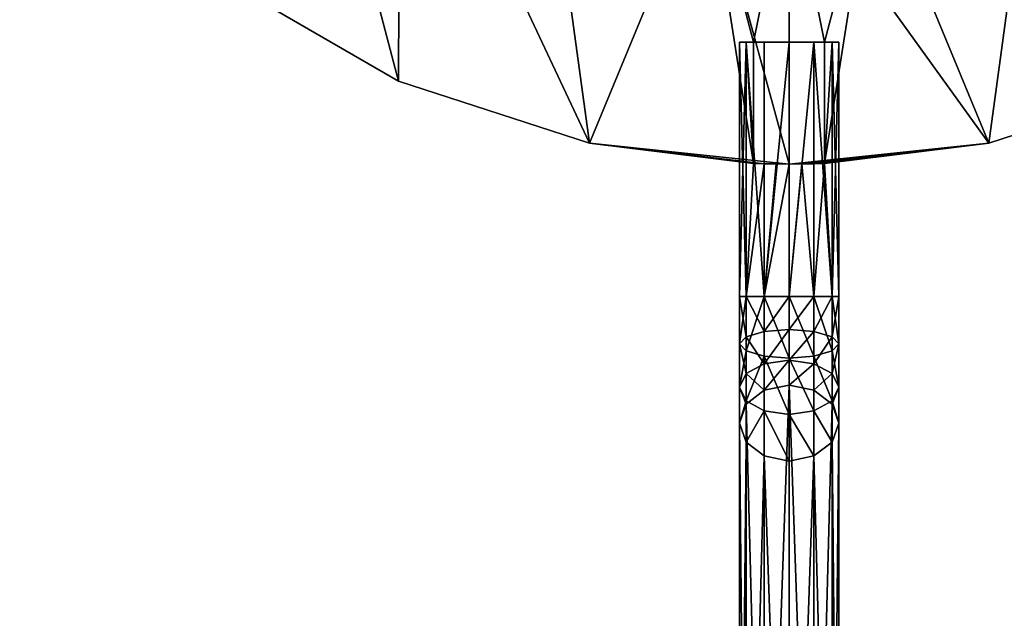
# Model space of a CAD drawing. Extents: x 2 to 356, y -61 to 98.
# Tile 23 of 86: x 231 to 260, y -43 to -25. Entities that reach past the tile are written whole.
import ezdxf

# ---------------------------------------------------------------- set-up
doc = ezdxf.new("R2010")
doc.units = 0
doc.header["$LTSCALE"] = 25.4
doc.layers.get('0').update_dxf_attribs({"color": 13, "linetype": 'CONTINUOUS'})

# ---------------------------------------------------------------- blocks, each defined once
blk = doc.blocks.new('HOTEL-4731-9304_STL')
at = {"color": 252}
mesh = blk.add_polyface(dxfattribs=at)
corners = [(1.773, -60.795, 89.383), (1.873, -60.695, 89.383), (1.773, 60.795, 89.383), (356.202, -60.795, 89.383), (356.102, -60.695, 89.383), (356.102, 60.695, 89.383), (1.873, 60.695, 89.383), (356.202, 60.795, 89.383)]
mesh.append_faces([[corners[k] for k in face] for face in [(0, 1, 2), (1, 3, 4), (4, 3, 5), (2, 6, 7), (6, 2, 1), (7, 5, 3)]], dxfattribs={"vtx0": -1, "vtx1": -1, "color": 252})
mesh.append_faces([[corners[k] for k in face] for face in [(1, 0, 3), (7, 6, 5)]], dxfattribs={"vtx0": -1, "vtx2": -1, "color": 252})
mesh = blk.add_polyface(dxfattribs=at)
corners = [(1.773, 60.795, 254.862), (1.873, 60.695, 254.862), (1.773, -60.795, 254.862), (356.202, 60.795, 254.862), (356.102, 60.695, 254.862), (356.102, -60.695, 254.862), (1.873, -60.695, 254.862), (356.202, -60.795, 254.862)]
mesh.append_faces([[corners[k] for k in face] for face in [(0, 1, 2), (1, 3, 4), (4, 3, 5), (2, 6, 7), (6, 2, 1), (7, 5, 3)]], dxfattribs={"vtx0": -1, "vtx1": -1, "color": 252})
mesh.append_faces([[corners[k] for k in face] for face in [(1, 0, 3), (7, 6, 5)]], dxfattribs={"vtx0": -1, "vtx2": -1, "color": 252})
mesh = blk.add_polyface(dxfattribs=at)
corners = [(2.144, 60.127, 83.531), (2.077, -59.877, 83.531), (2.077, 59.877, 83.531), (2.144, -60.127, 83.531), (2.224, 60.231, 83.531), (2.224, -60.231, 83.531), (2.31, 60.145, 83.531), (2.327, 60.31, 83.531), (355.665, 60.145, 83.531), (2.577, 60.377, 83.531), (355.398, 60.377, 83.531), (355.648, 60.31, 83.531), (355.751, 60.231, 83.531), (355.665, -60.145, 83.531), (2.31, -60.145, 83.531), (2.327, -60.31, 83.531), (2.577, -60.377, 83.531), (355.398, -60.377, 83.531), (355.648, -60.31, 83.531), (355.751, -60.231, 83.531), (355.831, 60.127, 83.531), (355.831, -60.127, 83.531), (355.898, 59.877, 83.531), (355.898, -59.877, 83.531)]
mesh.append_faces([[corners[k] for k in face] for face in [(0, 1, 2), (21, 22, 23)]], dxfattribs={"vtx0": -1, "color": 252})
mesh.append_faces([[corners[k] for k in face] for face in [(1, 0, 3), (3, 4, 5), (6, 7, 8), (8, 12, 13), (5, 14, 15), (14, 5, 6), (15, 13, 16), (16, 13, 17), (17, 13, 18), (18, 13, 19), (19, 20, 21)]], dxfattribs={"vtx0": -1, "vtx1": -1, "color": 252})
mesh.append_faces([[corners[k] for k in face] for face in [(5, 4, 6), (19, 13, 12)]], dxfattribs={"vtx0": -1, "vtx1": -1, "vtx2": -1, "color": 252})
mesh.append_faces([[corners[k] for k in face] for face in [(3, 0, 4), (6, 4, 7), (8, 7, 9), (8, 9, 10), (8, 10, 11), (8, 11, 12), (15, 14, 13), (19, 12, 20), (21, 20, 22)]], dxfattribs={"vtx0": -1, "vtx2": -1, "color": 252})
mesh = blk.add_polyface(dxfattribs=at)
corners = [(2.144, -60.127, 260.714), (2.077, 59.877, 260.714), (2.077, -59.877, 260.714), (2.144, 60.127, 260.714), (2.224, -60.231, 260.714), (2.224, 60.231, 260.714), (2.31, -60.145, 260.714), (2.327, -60.31, 260.714), (355.665, -60.145, 260.714), (2.577, -60.377, 260.714), (355.398, -60.377, 260.714), (355.648, -60.31, 260.714), (355.751, -60.231, 260.714), (355.665, 60.145, 260.714), (2.31, 60.145, 260.714), (2.327, 60.31, 260.714), (2.577, 60.377, 260.714), (355.398, 60.377, 260.714), (355.648, 60.31, 260.714), (355.751, 60.231, 260.714), (355.831, -60.127, 260.714), (355.831, 60.127, 260.714), (355.898, -59.877, 260.714), (355.898, 59.877, 260.714)]
mesh.append_faces([[corners[k] for k in face] for face in [(0, 1, 2), (21, 22, 23)]], dxfattribs={"vtx0": -1, "color": 252})
mesh.append_faces([[corners[k] for k in face] for face in [(1, 0, 3), (3, 4, 5), (6, 7, 8), (8, 12, 13), (5, 14, 15), (14, 5, 6), (15, 13, 16), (16, 13, 17), (17, 13, 18), (18, 13, 19), (19, 20, 21)]], dxfattribs={"vtx0": -1, "vtx1": -1, "color": 252})
mesh.append_faces([[corners[k] for k in face] for face in [(5, 4, 6), (19, 13, 12)]], dxfattribs={"vtx0": -1, "vtx1": -1, "vtx2": -1, "color": 252})
mesh.append_faces([[corners[k] for k in face] for face in [(3, 0, 4), (6, 4, 7), (8, 7, 9), (8, 9, 10), (8, 10, 11), (8, 11, 12), (15, 14, 13), (19, 12, 20), (21, 20, 22)]], dxfattribs={"vtx0": -1, "vtx2": -1, "color": 252})
at = {"color": 0}
mesh = blk.add_polyface(dxfattribs=at)
corners = [(226.407, -8.961, 114.832), (225.146, 3.031, 114.832), (225.146, -3.031, 114.832), (226.407, 8.961, 114.832), (228.873, -14.5, 114.832), (228.873, 14.5, 114.832), (232.436, -19.405, 114.832), (232.436, 19.405, 114.832), (234.342, -3.748, 114.832), (236.942, -23.461, 114.832), (234.027, 1.256, 114.832), (235.891, -8.516, 114.832), (238.577, -12.748, 114.832), (242.192, -26.493, 114.832), (242.232, -16.18, 114.832), (247.958, -28.366, 114.832), (246.625, -18.596, 114.832), (251.481, -19.842, 114.832), (253.987, -29, 114.832), (253.987, -20, 114.832), (260.017, -28.366, 114.832), (256.494, -19.842, 114.832), (261.35, -18.596, 114.832), (265.783, -26.493, 114.832), (265.743, -16.18, 114.832), (269.398, -12.748, 114.832), (271.033, -23.461, 114.832), (272.084, -8.516, 114.832), (275.539, -19.405, 114.832), (273.633, -3.748, 114.832), (273.948, 1.256, 114.832), (236.942, 23.461, 114.832), (234.966, 6.18, 114.832), (237.101, 10.717, 114.832), (242.192, 26.493, 114.832), (240.296, 14.579, 114.832), (244.352, 17.526, 114.832), (247.958, 28.366, 114.832), (249.014, 19.372, 114.832), (253.987, 29, 114.832), (253.987, 20, 114.832), (258.961, 19.372, 114.832), (260.017, 28.366, 114.832), (263.622, 17.526, 114.832), (265.783, 26.493, 114.832), (267.678, 14.579, 114.832), (271.033, 23.461, 114.832), (270.874, 10.717, 114.832), (273.008, 6.18, 114.832), (275.539, 19.405, 114.832), (279.102, -14.5, 114.832), (279.102, 14.5, 114.832), (281.568, -8.961, 114.832), (281.568, 8.961, 114.832), (282.828, -3.031, 114.832), (282.828, 3.031, 114.832)]
mesh.append_faces([[corners[k] for k in face] for face in [(0, 1, 2), (53, 54, 55)]], dxfattribs={"vtx0": -1, "color": 0})
mesh.append_faces([[corners[k] for k in face] for face in [(1, 0, 3), (3, 4, 5), (5, 6, 7), (8, 9, 11), (11, 9, 12), (12, 13, 14), (14, 15, 16), (16, 15, 17), (17, 18, 19), (19, 20, 21), (21, 20, 22), (22, 23, 24), (24, 23, 25), (25, 26, 27), (27, 28, 29), (29, 28, 30), (31, 33, 34), (34, 36, 37), (37, 38, 39), (39, 41, 42), (42, 43, 44), (44, 45, 46), (46, 48, 49), (49, 50, 51), (51, 52, 53)]], dxfattribs={"vtx0": -1, "vtx1": -1, "color": 0})
mesh.append_faces([[corners[k] for k in face] for face in [(7, 6, 8), (49, 30, 28)]], dxfattribs={"vtx0": -1, "vtx1": -1, "vtx2": -1, "color": 0})
mesh.append_faces([[corners[k] for k in face] for face in [(3, 0, 4), (5, 4, 6), (8, 6, 9), (7, 8, 10), (12, 9, 13), (14, 13, 15), (17, 15, 18), (19, 18, 20), (22, 20, 23), (25, 23, 26), (27, 26, 28), (10, 31, 7), (31, 10, 32), (31, 32, 33), (34, 33, 35), (34, 35, 36), (37, 36, 38), (39, 38, 40), (39, 40, 41), (42, 41, 43), (44, 43, 45), (46, 45, 47), (46, 47, 48), (49, 48, 30), (49, 28, 50), (51, 50, 52), (53, 52, 54)]], dxfattribs={"vtx0": -1, "vtx2": -1, "color": 0})
mesh = blk.add_polyface(dxfattribs=at)
corners = [(260.017, 28.366, 113.832), (255.06, 25.325, 113.832), (255.06, 28.98, 113.832), (258.961, 19.372, 113.832), (263.622, 17.526, 113.832), (265.783, 26.493, 113.832), (267.678, 14.579, 113.832), (271.033, 23.461, 113.832), (270.874, 10.717, 113.832), (273.008, 6.18, 113.832), (275.539, 19.405, 113.832), (273.948, 1.256, 113.832), (253.987, -20, 113.832), (252.915, -25.325, 113.832), (251.481, -19.842, 113.832), (255.06, -25.325, 113.832), (256.494, -19.842, 113.832), (255.06, -28.98, 113.832), (260.017, -28.366, 113.832), (261.35, -18.596, 113.832), (265.783, -26.493, 113.832), (265.743, -16.18, 113.832), (269.398, -12.748, 113.832), (271.033, -23.461, 113.832), (272.084, -8.516, 113.832), (275.539, -19.405, 113.832), (273.633, -3.748, 113.832), (279.102, 14.5, 113.832), (279.102, -14.5, 113.832), (281.568, 8.961, 113.832), (281.568, -8.961, 113.832), (282.828, 3.031, 113.832), (282.828, -3.031, 113.832), (226.407, 8.961, 113.832), (225.146, -3.031, 113.832), (225.146, 3.031, 113.832), (226.407, -8.961, 113.832), (228.873, 14.5, 113.832), (228.873, -14.5, 113.832), (232.436, 19.405, 113.832), (232.436, -19.405, 113.832), (234.027, 1.256, 113.832), (236.942, 23.461, 113.832), (234.966, 6.18, 113.832), (237.101, 10.717, 113.832), (242.192, 26.493, 113.832), (240.296, 14.579, 113.832), (244.352, 17.526, 113.832), (247.958, 28.366, 113.832), (249.014, 19.372, 113.832), (252.915, 28.98, 113.832), (252.915, 25.325, 113.832), (253.987, 20, 113.832), (234.342, -3.748, 113.832), (236.942, -23.461, 113.832), (235.891, -8.516, 113.832), (238.577, -12.748, 113.832), (242.192, -26.493, 113.832), (242.232, -16.18, 113.832), (247.958, -28.366, 113.832), (246.625, -18.596, 113.832), (252.915, -28.98, 113.832)]
mesh.append_faces([[corners[k] for k in face] for face in [(0, 1, 2), (30, 31, 32), (33, 34, 35)]], dxfattribs={"vtx0": -1, "color": 0})
mesh.append_faces([[corners[k] for k in face] for face in [(3, 0, 4), (4, 5, 6), (6, 7, 8), (8, 7, 9), (9, 10, 11), (12, 13, 14), (13, 12, 15), (15, 16, 17), (17, 16, 18), (18, 19, 20), (20, 22, 23), (23, 24, 25), (25, 27, 28), (28, 29, 30), (34, 33, 36), (36, 37, 38), (38, 39, 40), (41, 42, 43), (43, 42, 44), (44, 45, 46), (46, 45, 47), (47, 48, 49), (49, 51, 52), (52, 1, 3), (40, 53, 54), (53, 40, 41), (54, 56, 57), (57, 58, 59), (59, 14, 61), (61, 14, 13)]], dxfattribs={"vtx0": -1, "vtx1": -1, "color": 0})
mesh.append_faces([[corners[k] for k in face] for face in [(1, 0, 3), (25, 11, 10), (40, 39, 41)]], dxfattribs={"vtx0": -1, "vtx1": -1, "vtx2": -1, "color": 0})
mesh.append_faces([[corners[k] for k in face] for face in [(4, 0, 5), (6, 5, 7), (9, 7, 10), (15, 12, 16), (18, 16, 19), (20, 19, 21), (20, 21, 22), (23, 22, 24), (25, 24, 26), (25, 26, 11), (25, 10, 27), (28, 27, 29), (30, 29, 31), (36, 33, 37), (38, 37, 39), (41, 39, 42), (44, 42, 45), (47, 45, 48), (49, 48, 50), (49, 50, 51), (52, 51, 1), (54, 53, 55), (54, 55, 56), (57, 56, 58), (59, 58, 60), (59, 60, 14)]], dxfattribs={"vtx0": -1, "vtx2": -1, "color": 0})
mesh = blk.add_polyface(dxfattribs=at)
corners = [(242.192, -26.493, 114.832), (236.942, -23.461, 113.832), (242.192, -26.493, 113.832), (236.942, -23.461, 114.832)]
mesh.append_faces([[corners[k] for k in face] for face in [(0, 1, 2), (1, 0, 3)]], dxfattribs={"vtx0": -1, "color": 0})
mesh = blk.add_polyface(dxfattribs=at)
corners = [(253.237, -25.325, 111.485), (254.737, -25.325, 111.485), (253.987, -25.325, 111.284), (252.688, -25.325, 112.034), (255.286, -25.325, 112.034), (252.487, -25.325, 112.784), (255.487, -25.325, 112.784), (252.688, -25.325, 113.534), (255.286, -25.325, 113.534), (252.915, -25.325, 113.832), (255.06, -25.325, 113.832)]
mesh.append_faces([[corners[k] for k in face] for face in [(0, 1, 2), (8, 9, 10)]], dxfattribs={"vtx0": -1, "color": 0})
mesh.append_faces([[corners[k] for k in face] for face in [(1, 3, 4), (4, 5, 6), (6, 7, 8)]], dxfattribs={"vtx0": -1, "vtx1": -1, "color": 0})
mesh.append_faces([[corners[k] for k in face] for face in [(1, 0, 3), (4, 3, 5), (6, 5, 7), (8, 7, 9)]], dxfattribs={"vtx0": -1, "vtx2": -1, "color": 0})
mesh = blk.add_polyface(dxfattribs=at)
corners = [(252.487, -25.325, 112.784), (252.688, -33.001, 112.034), (252.487, -33.001, 112.784), (252.688, -25.325, 112.034)]
mesh.append_faces([[corners[k] for k in face] for face in [(0, 1, 2), (1, 0, 3)]], dxfattribs={"vtx0": -1, "color": 0})
mesh = blk.add_polyface(dxfattribs=at)
corners = [(252.688, -25.325, 113.534), (252.487, -33.001, 112.784), (252.688, -33.001, 113.534), (252.487, -25.325, 112.784)]
mesh.append_faces([[corners[k] for k in face] for face in [(0, 1, 2), (1, 0, 3)]], dxfattribs={"vtx0": -1, "color": 0})
mesh = blk.add_polyface(dxfattribs=at)
corners = [(252.688, -25.325, 112.034), (253.237, -33.001, 111.485), (252.688, -33.001, 112.034), (253.237, -25.325, 111.485)]
mesh.append_faces([[corners[k] for k in face] for face in [(0, 1, 2), (1, 0, 3)]], dxfattribs={"vtx0": -1, "color": 0})
mesh = blk.add_polyface(dxfattribs=at)
corners = [(252.915, -28.98, 113.832), (252.688, -25.325, 113.534), (252.688, -33.001, 113.534), (252.915, -25.325, 113.832)]
mesh.append_faces([[corners[k] for k in face] for face in [(0, 1, 2), (1, 0, 3)]], dxfattribs={"vtx0": -1, "color": 0})
mesh = blk.add_polyface(dxfattribs=at)
corners = [(253.987, -25.325, 111.284), (253.237, -33.001, 111.485), (253.237, -25.325, 111.485), (253.987, -33.001, 111.284)]
mesh.append_faces([[corners[k] for k in face] for face in [(0, 1, 2), (1, 0, 3)]], dxfattribs={"vtx0": -1, "color": 0})
mesh = blk.add_polyface(dxfattribs=at)
corners = [(254.737, -25.325, 111.485), (253.987, -33.001, 111.284), (253.987, -25.325, 111.284), (254.737, -33.001, 111.485)]
mesh.append_faces([[corners[k] for k in face] for face in [(0, 1, 2), (1, 0, 3)]], dxfattribs={"vtx0": -1, "color": 0})
mesh = blk.add_polyface(dxfattribs=at)
corners = [(254.737, -25.325, 111.485), (255.286, -33.001, 112.034), (254.737, -33.001, 111.485), (255.286, -25.325, 112.034)]
mesh.append_faces([[corners[k] for k in face] for face in [(0, 1, 2), (1, 0, 3)]], dxfattribs={"vtx0": -1, "color": 0})
mesh = blk.add_polyface(dxfattribs=at)
corners = [(255.286, -25.325, 113.534), (255.06, -28.98, 113.832), (255.286, -33.001, 113.534), (255.06, -25.325, 113.832)]
mesh.append_faces([[corners[k] for k in face] for face in [(0, 1, 2), (1, 0, 3)]], dxfattribs={"vtx0": -1, "color": 0})
mesh = blk.add_polyface(dxfattribs=at)
corners = [(255.487, -25.325, 112.784), (255.286, -33.001, 113.534), (255.487, -33.001, 112.784), (255.286, -25.325, 113.534)]
mesh.append_faces([[corners[k] for k in face] for face in [(0, 1, 2), (1, 0, 3)]], dxfattribs={"vtx0": -1, "color": 0})
mesh = blk.add_polyface(dxfattribs=at)
corners = [(255.286, -25.325, 112.034), (255.487, -33.001, 112.784), (255.286, -33.001, 112.034), (255.487, -25.325, 112.784)]
mesh.append_faces([[corners[k] for k in face] for face in [(0, 1, 2), (1, 0, 3)]], dxfattribs={"vtx0": -1, "color": 0})
mesh = blk.add_polyface(dxfattribs=at)
corners = [(247.958, -28.366, 114.832), (242.192, -26.493, 113.832), (247.958, -28.366, 113.832), (242.192, -26.493, 114.832)]
mesh.append_faces([[corners[k] for k in face] for face in [(0, 1, 2), (1, 0, 3)]], dxfattribs={"vtx0": -1, "color": 0})
mesh = blk.add_polyface(dxfattribs=at)
corners = [(265.783, -26.493, 114.832), (260.017, -28.366, 113.832), (265.783, -26.493, 113.832), (260.017, -28.366, 114.832)]
mesh.append_faces([[corners[k] for k in face] for face in [(0, 1, 2), (1, 0, 3)]], dxfattribs={"vtx0": -1, "color": 0})
mesh = blk.add_polyface(dxfattribs=at)
corners = [(247.958, -28.366, 114.832), (252.915, -28.98, 113.832), (253.237, -28.99, 114.083)]
mesh.append_faces([[corners[k] for k in face] for face in [(0, 1, 2)]], dxfattribs={"color": 0})
mesh = blk.add_polyface(dxfattribs=at)
corners = [(247.958, -28.366, 114.832), (253.237, -28.99, 114.083), (253.987, -29, 114.832)]
mesh.append_faces([[corners[k] for k in face] for face in [(0, 1, 2)]], dxfattribs={"color": 0})
mesh = blk.add_polyface(dxfattribs=at)
corners = [(247.958, -28.366, 114.832), (247.958, -28.366, 113.832), (252.915, -28.98, 113.832)]
mesh.append_faces([[corners[k] for k in face] for face in [(0, 1, 2)]], dxfattribs={"color": 0})
mesh = blk.add_polyface(dxfattribs=at)
corners = [(253.987, -29, 114.832), (254.377, -28.997, 114.232), (260.017, -28.366, 114.832)]
mesh.append_faces([[corners[k] for k in face] for face in [(0, 1, 2)]], dxfattribs={"color": 0})
mesh = blk.add_polyface(dxfattribs=at)
corners = [(260.017, -28.366, 114.832), (254.377, -28.997, 114.232), (254.737, -28.99, 114.083)]
mesh.append_faces([[corners[k] for k in face] for face in [(0, 1, 2)]], dxfattribs={"color": 0})
mesh = blk.add_polyface(dxfattribs=at)
corners = [(260.017, -28.366, 114.832), (254.737, -28.99, 114.083), (260.017, -28.366, 113.832)]
mesh.append_faces([[corners[k] for k in face] for face in [(0, 1, 2)]], dxfattribs={"color": 0})
mesh = blk.add_polyface(dxfattribs=at)
corners = [(254.737, -28.99, 114.083), (255.06, -28.98, 113.832), (260.017, -28.366, 113.832)]
mesh.append_faces([[corners[k] for k in face] for face in [(0, 1, 2)]], dxfattribs={"color": 0})
mesh = blk.add_polyface(dxfattribs=at)
corners = [(253.237, -28.99, 114.083), (252.915, -28.98, 113.832), (252.688, -33.001, 113.534)]
mesh.append_faces([[corners[k] for k in face] for face in [(0, 1, 2)]], dxfattribs={"color": 0})
mesh = blk.add_polyface(dxfattribs=at)
corners = [(253.237, -28.99, 114.083), (252.688, -33.001, 113.534), (253.237, -33.001, 114.083)]
mesh.append_faces([[corners[k] for k in face] for face in [(0, 1, 2)]], dxfattribs={"color": 0})
mesh = blk.add_polyface(dxfattribs=at)
corners = [(253.987, -29, 114.832), (253.237, -28.99, 114.083), (253.599, -28.997, 114.233)]
mesh.append_faces([[corners[k] for k in face] for face in [(0, 1, 2)]], dxfattribs={"color": 0})
mesh = blk.add_polyface(dxfattribs=at)
corners = [(253.599, -28.997, 114.233), (253.237, -28.99, 114.083), (253.237, -33.001, 114.083)]
mesh.append_faces([[corners[k] for k in face] for face in [(0, 1, 2)]], dxfattribs={"color": 0})
mesh = blk.add_polyface(dxfattribs=at)
corners = [(253.987, -29, 114.284), (253.599, -28.997, 114.233), (253.237, -33.001, 114.083)]
mesh.append_faces([[corners[k] for k in face] for face in [(0, 1, 2)]], dxfattribs={"color": 0})
mesh = blk.add_polyface(dxfattribs=at)
corners = [(253.987, -29, 114.284), (253.237, -33.001, 114.083), (253.987, -33.001, 114.284)]
mesh.append_faces([[corners[k] for k in face] for face in [(0, 1, 2)]], dxfattribs={"color": 0})
mesh = blk.add_polyface(dxfattribs=at)
corners = [(253.987, -29, 114.832), (253.599, -28.997, 114.233), (253.987, -29, 114.284)]
mesh.append_faces([[corners[k] for k in face] for face in [(0, 1, 2)]], dxfattribs={"color": 0})
mesh = blk.add_polyface(dxfattribs=at)
corners = [(253.987, -29, 114.832), (253.987, -29, 114.284), (254.377, -28.997, 114.232)]
mesh.append_faces([[corners[k] for k in face] for face in [(0, 1, 2)]], dxfattribs={"color": 0})
mesh = blk.add_polyface(dxfattribs=at)
corners = [(254.377, -28.997, 114.232), (253.987, -29, 114.284), (253.987, -33.001, 114.284)]
mesh.append_faces([[corners[k] for k in face] for face in [(0, 1, 2)]], dxfattribs={"color": 0})
mesh = blk.add_polyface(dxfattribs=at)
corners = [(254.737, -33.001, 114.083), (254.377, -28.997, 114.232), (253.987, -33.001, 114.284)]
mesh.append_faces([[corners[k] for k in face] for face in [(0, 1, 2)]], dxfattribs={"color": 0})
mesh = blk.add_polyface(dxfattribs=at)
corners = [(254.737, -28.99, 114.083), (254.377, -28.997, 114.232), (254.737, -33.001, 114.083)]
mesh.append_faces([[corners[k] for k in face] for face in [(0, 1, 2)]], dxfattribs={"color": 0})
mesh = blk.add_polyface(dxfattribs=at)
corners = [(255.06, -28.98, 113.832), (254.737, -28.99, 114.083), (254.737, -33.001, 114.083)]
mesh.append_faces([[corners[k] for k in face] for face in [(0, 1, 2)]], dxfattribs={"color": 0})
mesh = blk.add_polyface(dxfattribs=at)
corners = [(255.286, -33.001, 113.534), (255.06, -28.98, 113.832), (254.737, -33.001, 114.083)]
mesh.append_faces([[corners[k] for k in face] for face in [(0, 1, 2)]], dxfattribs={"color": 0})
mesh = blk.add_polyface(dxfattribs=at)
corners = [(252.487, -33.001, 112.784), (252.688, -34.216, 111.856), (252.487, -34.431, 112.575), (252.688, -33.001, 112.034)]
mesh.append_faces([[corners[k] for k in face] for face in [(0, 1, 2), (1, 0, 3)]], dxfattribs={"vtx0": -1, "color": 0})
mesh = blk.add_polyface(dxfattribs=at)
corners = [(252.688, -33.001, 113.534), (252.487, -34.431, 112.575), (252.688, -34.645, 113.294), (252.487, -33.001, 112.784)]
mesh.append_faces([[corners[k] for k in face] for face in [(0, 1, 2), (1, 0, 3)]], dxfattribs={"vtx0": -1, "color": 0})
mesh = blk.add_polyface(dxfattribs=at)
corners = [(252.688, -33.001, 112.034), (253.237, -34.059, 111.33), (252.688, -34.216, 111.856), (253.237, -33.001, 111.485)]
mesh.append_faces([[corners[k] for k in face] for face in [(0, 1, 2), (1, 0, 3)]], dxfattribs={"vtx0": -1, "color": 0})
mesh = blk.add_polyface(dxfattribs=at)
corners = [(253.237, -33.001, 114.083), (252.688, -34.645, 113.294), (253.237, -34.802, 113.82), (252.688, -33.001, 113.534)]
mesh.append_faces([[corners[k] for k in face] for face in [(0, 1, 2), (1, 0, 3)]], dxfattribs={"vtx0": -1, "color": 0})
mesh = blk.add_polyface(dxfattribs=at)
corners = [(253.987, -33.001, 111.284), (253.237, -34.059, 111.33), (253.237, -33.001, 111.485), (253.987, -34.002, 111.138)]
mesh.append_faces([[corners[k] for k in face] for face in [(0, 1, 2), (1, 0, 3)]], dxfattribs={"vtx0": -1, "color": 0})
mesh = blk.add_polyface(dxfattribs=at)
corners = [(253.987, -34.86, 114.012), (253.237, -33.001, 114.083), (253.237, -34.802, 113.82), (253.987, -33.001, 114.284)]
mesh.append_faces([[corners[k] for k in face] for face in [(0, 1, 2), (1, 0, 3)]], dxfattribs={"vtx0": -1, "color": 0})
mesh = blk.add_polyface(dxfattribs=at)
corners = [(254.737, -34.802, 113.82), (253.987, -33.001, 114.284), (253.987, -34.86, 114.012), (254.737, -33.001, 114.083)]
mesh.append_faces([[corners[k] for k in face] for face in [(0, 1, 2), (1, 0, 3)]], dxfattribs={"vtx0": -1, "color": 0})
mesh = blk.add_polyface(dxfattribs=at)
corners = [(254.737, -33.001, 111.485), (253.987, -34.002, 111.138), (253.987, -33.001, 111.284), (254.737, -34.059, 111.33)]
mesh.append_faces([[corners[k] for k in face] for face in [(0, 1, 2), (1, 0, 3)]], dxfattribs={"vtx0": -1, "color": 0})
mesh = blk.add_polyface(dxfattribs=at)
corners = [(255.286, -34.645, 113.294), (254.737, -33.001, 114.083), (254.737, -34.802, 113.82), (255.286, -33.001, 113.534)]
mesh.append_faces([[corners[k] for k in face] for face in [(0, 1, 2), (1, 0, 3)]], dxfattribs={"vtx0": -1, "color": 0})
mesh = blk.add_polyface(dxfattribs=at)
corners = [(254.737, -34.059, 111.33), (255.286, -33.001, 112.034), (255.286, -34.216, 111.856), (254.737, -33.001, 111.485)]
mesh.append_faces([[corners[k] for k in face] for face in [(0, 1, 2), (1, 0, 3)]], dxfattribs={"vtx0": -1, "color": 0})
mesh = blk.add_polyface(dxfattribs=at)
corners = [(255.487, -34.431, 112.575), (255.286, -33.001, 113.534), (255.286, -34.645, 113.294), (255.487, -33.001, 112.784)]
mesh.append_faces([[corners[k] for k in face] for face in [(0, 1, 2), (1, 0, 3)]], dxfattribs={"vtx0": -1, "color": 0})
mesh = blk.add_polyface(dxfattribs=at)
corners = [(255.286, -34.216, 111.856), (255.487, -33.001, 112.784), (255.487, -34.431, 112.575), (255.286, -33.001, 112.034)]
mesh.append_faces([[corners[k] for k in face] for face in [(0, 1, 2), (1, 0, 3)]], dxfattribs={"vtx0": -1, "color": 0})
mesh = blk.add_polyface(dxfattribs=at)
corners = [(252.688, -34.216, 111.856), (253.237, -35.029, 110.879), (252.688, -35.33, 111.338), (253.237, -34.059, 111.33)]
mesh.append_faces([[corners[k] for k in face] for face in [(0, 1, 2), (1, 0, 3)]], dxfattribs={"vtx0": -1, "color": 0})
mesh = blk.add_polyface(dxfattribs=at)
corners = [(253.987, -34.002, 111.138), (253.237, -35.029, 110.879), (253.237, -34.059, 111.33), (253.987, -34.919, 110.711)]
mesh.append_faces([[corners[k] for k in face] for face in [(0, 1, 2), (1, 0, 3)]], dxfattribs={"vtx0": -1, "color": 0})
mesh = blk.add_polyface(dxfattribs=at)
corners = [(254.737, -34.059, 111.33), (253.987, -34.919, 110.711), (253.987, -34.002, 111.138), (254.737, -35.029, 110.879)]
mesh.append_faces([[corners[k] for k in face] for face in [(0, 1, 2), (1, 0, 3)]], dxfattribs={"vtx0": -1, "color": 0})
mesh = blk.add_polyface(dxfattribs=at)
corners = [(254.737, -35.029, 110.879), (255.286, -34.216, 111.856), (255.286, -35.33, 111.338), (254.737, -34.059, 111.33)]
mesh.append_faces([[corners[k] for k in face] for face in [(0, 1, 2), (1, 0, 3)]], dxfattribs={"vtx0": -1, "color": 0})
mesh = blk.add_polyface(dxfattribs=at)
corners = [(252.487, -34.431, 112.575), (252.688, -35.33, 111.338), (252.487, -35.742, 111.966), (252.688, -34.216, 111.856)]
mesh.append_faces([[corners[k] for k in face] for face in [(0, 1, 2), (1, 0, 3)]], dxfattribs={"vtx0": -1, "color": 0})
mesh = blk.add_polyface(dxfattribs=at)
corners = [(252.688, -34.645, 113.294), (252.487, -35.742, 111.966), (252.688, -36.153, 112.593), (252.487, -34.431, 112.575)]
mesh.append_faces([[corners[k] for k in face] for face in [(0, 1, 2), (1, 0, 3)]], dxfattribs={"vtx0": -1, "color": 0})
mesh = blk.add_polyface(dxfattribs=at)
corners = [(255.286, -35.33, 111.338), (255.487, -34.431, 112.575), (255.487, -35.742, 111.966), (255.286, -34.216, 111.856)]
mesh.append_faces([[corners[k] for k in face] for face in [(0, 1, 2), (1, 0, 3)]], dxfattribs={"vtx0": -1, "color": 0})
mesh = blk.add_polyface(dxfattribs=at)
corners = [(255.487, -35.742, 111.966), (255.286, -34.645, 113.294), (255.286, -36.153, 112.593), (255.487, -34.431, 112.575)]
mesh.append_faces([[corners[k] for k in face] for face in [(0, 1, 2), (1, 0, 3)]], dxfattribs={"vtx0": -1, "color": 0})
mesh = blk.add_polyface(dxfattribs=at)
corners = [(253.237, -34.802, 113.82), (252.688, -36.153, 112.593), (253.237, -36.454, 113.052), (252.688, -34.645, 113.294)]
mesh.append_faces([[corners[k] for k in face] for face in [(0, 1, 2), (1, 0, 3)]], dxfattribs={"vtx0": -1, "color": 0})
mesh = blk.add_polyface(dxfattribs=at)
corners = [(255.286, -36.153, 112.593), (254.737, -34.802, 113.82), (254.737, -36.454, 113.052), (255.286, -34.645, 113.294)]
mesh.append_faces([[corners[k] for k in face] for face in [(0, 1, 2), (1, 0, 3)]], dxfattribs={"vtx0": -1, "color": 0})
mesh = blk.add_polyface(dxfattribs=at)
corners = [(252.688, -35.33, 111.338), (253.237, -35.83, 110.17), (252.688, -36.25, 110.524), (253.237, -35.029, 110.879)]
mesh.append_faces([[corners[k] for k in face] for face in [(0, 1, 2), (1, 0, 3)]], dxfattribs={"vtx0": -1, "color": 0})
mesh = blk.add_polyface(dxfattribs=at)
corners = [(253.987, -36.564, 113.22), (253.237, -34.802, 113.82), (253.237, -36.454, 113.052), (253.987, -34.86, 114.012)]
mesh.append_faces([[corners[k] for k in face] for face in [(0, 1, 2), (1, 0, 3)]], dxfattribs={"vtx0": -1, "color": 0})
mesh = blk.add_polyface(dxfattribs=at)
corners = [(253.987, -34.919, 110.711), (253.237, -35.83, 110.17), (253.237, -35.029, 110.879), (253.987, -35.676, 110.04)]
mesh.append_faces([[corners[k] for k in face] for face in [(0, 1, 2), (1, 0, 3)]], dxfattribs={"vtx0": -1, "color": 0})
mesh = blk.add_polyface(dxfattribs=at)
corners = [(254.737, -36.454, 113.052), (253.987, -34.86, 114.012), (253.987, -36.564, 113.22), (254.737, -34.802, 113.82)]
mesh.append_faces([[corners[k] for k in face] for face in [(0, 1, 2), (1, 0, 3)]], dxfattribs={"vtx0": -1, "color": 0})
mesh = blk.add_polyface(dxfattribs=at)
corners = [(254.737, -35.029, 110.879), (253.987, -35.676, 110.04), (253.987, -34.919, 110.711), (254.737, -35.83, 110.17)]
mesh.append_faces([[corners[k] for k in face] for face in [(0, 1, 2), (1, 0, 3)]], dxfattribs={"vtx0": -1, "color": 0})
mesh = blk.add_polyface(dxfattribs=at)
corners = [(254.737, -35.83, 110.17), (255.286, -35.33, 111.338), (255.286, -36.25, 110.524), (254.737, -35.029, 110.879)]
mesh.append_faces([[corners[k] for k in face] for face in [(0, 1, 2), (1, 0, 3)]], dxfattribs={"vtx0": -1, "color": 0})
mesh = blk.add_polyface(dxfattribs=at)
corners = [(252.487, -35.742, 111.966), (252.688, -36.25, 110.524), (252.487, -36.823, 111.007), (252.688, -35.33, 111.338)]
mesh.append_faces([[corners[k] for k in face] for face in [(0, 1, 2), (1, 0, 3)]], dxfattribs={"vtx0": -1, "color": 0})
mesh = blk.add_polyface(dxfattribs=at)
corners = [(255.286, -36.25, 110.524), (255.487, -35.742, 111.966), (255.487, -36.823, 111.007), (255.286, -35.33, 111.338)]
mesh.append_faces([[corners[k] for k in face] for face in [(0, 1, 2), (1, 0, 3)]], dxfattribs={"vtx0": -1, "color": 0})
mesh = blk.add_polyface(dxfattribs=at)
corners = [(253.237, -57.202, 84.828), (253.987, -35.676, 110.04), (253.987, -57.048, 84.698), (253.237, -35.83, 110.17)]
mesh.append_faces([[corners[k] for k in face] for face in [(0, 1, 2), (1, 0, 3)]], dxfattribs={"vtx0": -1, "color": 0})
mesh = blk.add_polyface(dxfattribs=at)
corners = [(253.987, -35.676, 110.04), (254.737, -57.202, 84.828), (253.987, -57.048, 84.698), (254.737, -35.83, 110.17)]
mesh.append_faces([[corners[k] for k in face] for face in [(0, 1, 2), (1, 0, 3)]], dxfattribs={"vtx0": -1, "color": 0})
mesh = blk.add_polyface(dxfattribs=at)
corners = [(252.688, -36.153, 112.593), (252.487, -36.823, 111.007), (252.688, -37.396, 111.491), (252.487, -35.742, 111.966)]
mesh.append_faces([[corners[k] for k in face] for face in [(0, 1, 2), (1, 0, 3)]], dxfattribs={"vtx0": -1, "color": 0})
mesh = blk.add_polyface(dxfattribs=at)
corners = [(252.688, -36.25, 110.524), (253.237, -57.202, 84.828), (252.688, -57.622, 85.182), (253.237, -35.83, 110.17)]
mesh.append_faces([[corners[k] for k in face] for face in [(0, 1, 2), (1, 0, 3)]], dxfattribs={"vtx0": -1, "color": 0})
mesh = blk.add_polyface(dxfattribs=at)
corners = [(254.737, -57.202, 84.828), (255.286, -36.25, 110.524), (255.286, -57.622, 85.182), (254.737, -35.83, 110.17)]
mesh.append_faces([[corners[k] for k in face] for face in [(0, 1, 2), (1, 0, 3)]], dxfattribs={"vtx0": -1, "color": 0})
mesh = blk.add_polyface(dxfattribs=at)
corners = [(255.487, -36.823, 111.007), (255.286, -36.153, 112.593), (255.286, -37.396, 111.491), (255.487, -35.742, 111.966)]
mesh.append_faces([[corners[k] for k in face] for face in [(0, 1, 2), (1, 0, 3)]], dxfattribs={"vtx0": -1, "color": 0})
mesh = blk.add_polyface(dxfattribs=at)
corners = [(252.487, -36.823, 111.007), (252.688, -57.622, 85.182), (252.487, -58.195, 85.665), (252.688, -36.25, 110.524)]
mesh.append_faces([[corners[k] for k in face] for face in [(0, 1, 2), (1, 0, 3)]], dxfattribs={"vtx0": -1, "color": 0})
mesh = blk.add_polyface(dxfattribs=at)
corners = [(253.237, -36.454, 113.052), (252.688, -37.396, 111.491), (253.237, -37.816, 111.845), (252.688, -36.153, 112.593)]
mesh.append_faces([[corners[k] for k in face] for face in [(0, 1, 2), (1, 0, 3)]], dxfattribs={"vtx0": -1, "color": 0})
mesh = blk.add_polyface(dxfattribs=at)
corners = [(255.286, -37.396, 111.491), (254.737, -36.454, 113.052), (254.737, -37.816, 111.845), (255.286, -36.153, 112.593)]
mesh.append_faces([[corners[k] for k in face] for face in [(0, 1, 2), (1, 0, 3)]], dxfattribs={"vtx0": -1, "color": 0})
mesh = blk.add_polyface(dxfattribs=at)
corners = [(255.286, -57.622, 85.182), (255.487, -36.823, 111.007), (255.487, -58.195, 85.665), (255.286, -36.25, 110.524)]
mesh.append_faces([[corners[k] for k in face] for face in [(0, 1, 2), (1, 0, 3)]], dxfattribs={"vtx0": -1, "color": 0})
mesh = blk.add_polyface(dxfattribs=at)
corners = [(253.987, -37.97, 111.974), (253.237, -36.454, 113.052), (253.237, -37.816, 111.845), (253.987, -36.564, 113.22)]
mesh.append_faces([[corners[k] for k in face] for face in [(0, 1, 2), (1, 0, 3)]], dxfattribs={"vtx0": -1, "color": 0})
mesh = blk.add_polyface(dxfattribs=at)
corners = [(254.737, -37.816, 111.845), (253.987, -36.564, 113.22), (253.987, -37.97, 111.974), (254.737, -36.454, 113.052)]
mesh.append_faces([[corners[k] for k in face] for face in [(0, 1, 2), (1, 0, 3)]], dxfattribs={"vtx0": -1, "color": 0})
mesh = blk.add_polyface(dxfattribs=at)
corners = [(252.688, -37.396, 111.491), (252.487, -58.195, 85.665), (252.688, -58.768, 86.149), (252.487, -36.823, 111.007)]
mesh.append_faces([[corners[k] for k in face] for face in [(0, 1, 2), (1, 0, 3)]], dxfattribs={"vtx0": -1, "color": 0})
mesh = blk.add_polyface(dxfattribs=at)
corners = [(255.487, -58.195, 85.665), (255.286, -37.396, 111.491), (255.286, -58.768, 86.149), (255.487, -36.823, 111.007)]
mesh.append_faces([[corners[k] for k in face] for face in [(0, 1, 2), (1, 0, 3)]], dxfattribs={"vtx0": -1, "color": 0})
mesh = blk.add_polyface(dxfattribs=at)
corners = [(253.237, -37.816, 111.845), (252.688, -58.768, 86.149), (253.237, -59.188, 86.503), (252.688, -37.396, 111.491)]
mesh.append_faces([[corners[k] for k in face] for face in [(0, 1, 2), (1, 0, 3)]], dxfattribs={"vtx0": -1, "color": 0})
mesh = blk.add_polyface(dxfattribs=at)
corners = [(255.286, -58.768, 86.149), (254.737, -37.816, 111.845), (254.737, -59.188, 86.503), (255.286, -37.396, 111.491)]
mesh.append_faces([[corners[k] for k in face] for face in [(0, 1, 2), (1, 0, 3)]], dxfattribs={"vtx0": -1, "color": 0})
mesh = blk.add_polyface(dxfattribs=at)
corners = [(253.987, -59.342, 86.632), (253.237, -37.816, 111.845), (253.237, -59.188, 86.503), (253.987, -37.97, 111.974)]
mesh.append_faces([[corners[k] for k in face] for face in [(0, 1, 2), (1, 0, 3)]], dxfattribs={"vtx0": -1, "color": 0})
mesh = blk.add_polyface(dxfattribs=at)
corners = [(254.737, -37.816, 111.845), (253.987, -59.342, 86.632), (254.737, -59.188, 86.503), (253.987, -37.97, 111.974)]
mesh.append_faces([[corners[k] for k in face] for face in [(0, 1, 2), (1, 0, 3)]], dxfattribs={"vtx0": -1, "color": 0})

msp = doc.modelspace()

# ---------------------------------------------------------------- block references
at = {"color": 0}
msp.add_blockref('HOTEL-4731-9304_STL', (0, 0), dxfattribs=at)

doc.saveas('drawing.dxf')
